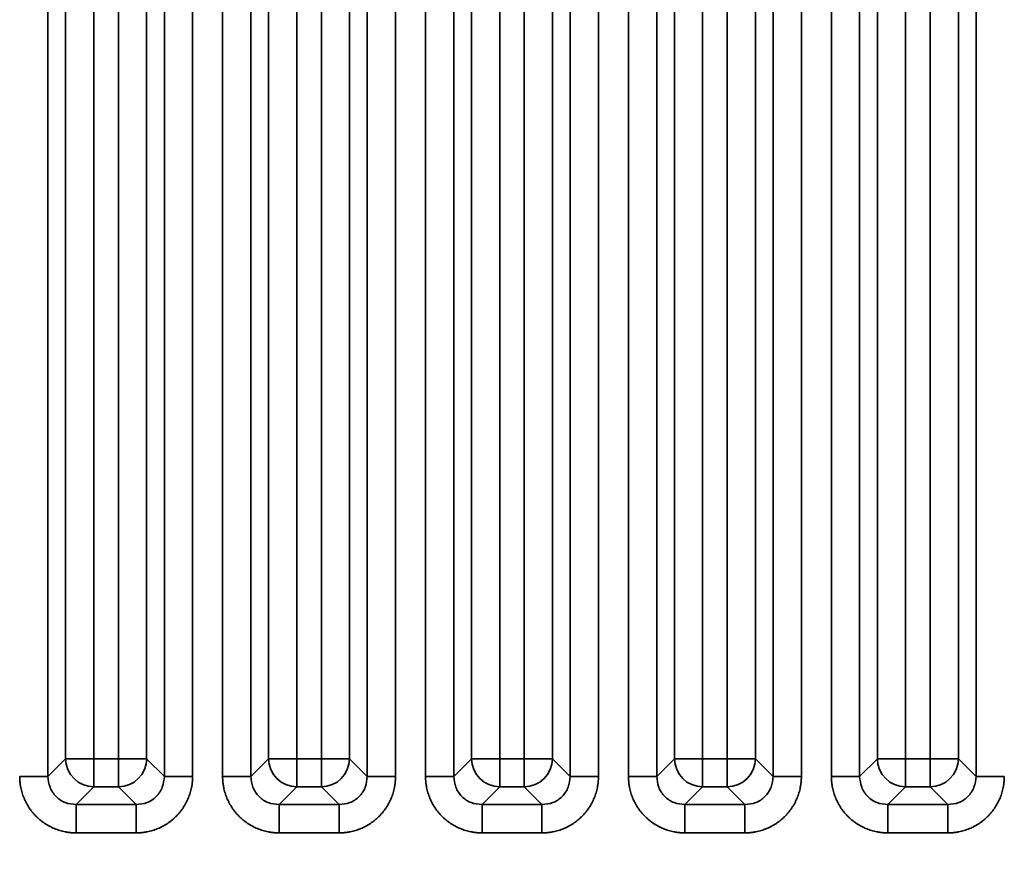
# Model space of a CAD drawing. Header units: millimetres. Extents: x 31 to 1647, y 187 to 975.
# Tile 144 of 151: x 1554 to 1578, y 648 to 669. Entities that reach past the tile are written whole.
import ezdxf

# ---------------------------------------------------------------- set-up
doc = ezdxf.new("R2010")
doc.units = ezdxf.units.MM
doc.layers.add('1', color=7, linetype='Continuous', true_color=0xffffff)
doc.styles.add('kanji2', font='simplex.shx', dxfattribs={"bigfont": 'bigfont.shx'})
doc.dimstyles.get("Standard").update_dxf_attribs({"dimtxt": 0.18, "dimasz": 0.18, "dimexe": 0.18, "dimexo": 0.0625, "dimgap": 0.09, "dimtad": 0, "dimtih": 1, "dimtoh": 1, "dimdec": 4, "dimzin": 0, "dimdsep": 46, "dimtxsty": 'Standard', "dimcen": 0.09, "dimadec": 0, "dimazin": 0, "dimtfac": 1, "dimtdec": 4, "dimtofl": 0, "dimtmove": 0, "dimatfit": 3, "dimfxl": 1, "dimtolj": 1, "dimtzin": 0, "dimarcsym": 0})

# ---------------------------------------------------------------- blocks, each defined once
blk = doc.blocks.new('_U14')
at = {"layer": '1', "color": 146, "lineweight": 13}
for p, q in [((1042.396509, 415.784238), (1042.396509, 818.404317)), ((1619.316509, 415.784238), (1619.316509, 818.404317)), ((1042.396509, 816.404317), (1045.396506, 817.208165)), ((1619.316509, 816.404317), (1616.316506, 817.208165)), ((1042.396509, 816.404317), (1619.316509, 816.404317)), ((1042.396509, 816.404317), (1045.396512, 815.600469)), ((1619.316509, 816.404317), (1616.316512, 815.600469))]:
    blk.add_line(p, q, dxfattribs=at)
at = {"layer": '1', "color": 146, "linetype": 'Continuous', "lineweight": 13, "insert": (1324.478493, 816.170809), "char_height": 3, "attachment_point": 7, "line_spacing_factor": 0.63253, "style": 'kanji2'}
blk.add_mtext('\\W0.9303;576.9', dxfattribs=at)
blk = doc.blocks.new('_Open')
at = {"color": 0, "linetype": 'ByBlock', "lineweight": -2}
for p, q in [((-1, 0.166667), (0, 0)), ((-1, -0.166667), (0, 0)), ((0, 0), (-1, 0))]:
    blk.add_line(p, q, dxfattribs=at)
blk = doc.blocks.new('_U28')
at = {"layer": '1', "color": 146, "lineweight": 13}
for p, q in [((1619.316509, 703.864238), (966.892589, 703.864238)), ((968.892589, 703.864238), (968.088741, 700.864235)), ((968.892589, 703.864238), (968.892589, 415.784238)), ((968.892589, 703.864238), (969.696437, 700.864241)), ((968.892589, 415.784238), (968.088741, 418.784235)), ((968.892589, 415.784238), (969.696437, 418.784241)), ((1619.316509, 415.784238), (966.892589, 415.784238))]:
    blk.add_line(p, q, dxfattribs=at)
at = {"layer": '1', "color": 146, "linetype": 'Continuous', "lineweight": 13, "insert": (969.420097, 553.422222), "char_height": 3, "attachment_point": 7, "rotation": 90, "line_spacing_factor": 0.63253, "style": 'kanji2'}
blk.add_mtext('\\W0.9631;288.1', dxfattribs=at)

msp = doc.modelspace()

# ---------------------------------------------------------------- linework, layer by layer
at = {"layer": '1', "color": 18, "linetype": 'Continuous', "lineweight": 35}
for p, q in [((1554.4224, 725.5372), (1554.4224, 650.0613)), ((1557.2906, 650.0613), (1557.2906, 725.5372)), ((1557.9868, 725.5372), (1557.9868, 650.0613)), ((1558.7262, 650.0613), (1558.7262, 725.5372)), ((1559.4224, 725.5372), (1559.4224, 650.0613)), ((1562.2906, 650.0613), (1562.2906, 725.5372)), ((1562.9868, 725.5372), (1562.9868, 650.0613)), ((1554.8582, 650.4971), (1554.8582, 725.1014)), ((1555.5544, 725.1014), (1555.5544, 650.4971)), ((1556.1587, 650.4971), (1556.1587, 725.1014)), ((1556.8548, 725.1014), (1556.8548, 650.4971)), ((1559.8582, 650.4971), (1559.8582, 725.1014)), ((1560.5544, 725.1014), (1560.5544, 650.4971)), ((1561.1587, 650.4971), (1561.1587, 725.1014)), ((1561.8548, 725.1014), (1561.8548, 650.4971)), ((1563.7262, 650.0613), (1563.7262, 723.2336)), ((1564.4224, 723.2336), (1564.4224, 650.0613)), ((1564.8582, 650.4971), (1564.8582, 722.1815)), ((1565.5544, 721.7013), (1565.5544, 650.4971)), ((1566.1587, 650.4971), (1566.1587, 720.5614)), ((1566.8548, 720.5614), (1566.8548, 650.4971)), ((1567.2906, 650.0613), (1567.2906, 720.7419)), ((1567.9868, 720.7419), (1567.9868, 650.0613)), ((1568.7262, 650.0613), (1568.7262, 718.2336)), ((1569.4224, 718.2336), (1569.4224, 650.0613)), ((1569.8582, 650.4971), (1569.8582, 717.1815)), ((1570.5544, 716.7013), (1570.5544, 650.4971)), ((1572.2906, 650.0613), (1572.2906, 715.7419)), ((1572.9868, 715.7419), (1572.9868, 650.0613)), ((1571.1587, 650.4971), (1571.1587, 715.5614)), ((1571.8548, 715.5614), (1571.8548, 650.4971)), ((1573.7262, 650.0613), (1573.7262, 713.2336)), ((1574.4224, 713.2336), (1574.4224, 650.0613)), ((1574.8582, 650.4971), (1574.8582, 712.1815)), ((1575.5544, 711.7013), (1575.5544, 650.4971)), ((1577.2906, 650.0613), (1577.2906, 710.7419)), ((1576.1587, 650.4971), (1576.1587, 710.5614)), ((1576.8548, 710.5614), (1576.8548, 650.4971)), ((1554.4224, 650.0613), (1554.8582, 650.4971)), ((1555.5544, 650.4971), (1554.8582, 650.4971)), ((1555.5544, 650.4971), (1555.5544, 649.8009)), ((1555.5544, 650.4971), (1556.1587, 650.4971)), ((1556.1587, 650.4971), (1556.1587, 649.8009)), ((1556.8548, 650.4971), (1556.1587, 650.4971)), ((1556.8548, 650.4971), (1557.2906, 650.0613)), ((1559.4224, 650.0613), (1559.8582, 650.4971)), ((1559.8582, 650.4971), (1560.5544, 650.4971)), ((1560.5544, 650.4971), (1561.1587, 650.4971)), ((1560.5544, 649.8009), (1560.5544, 650.4971)), ((1561.1587, 649.8009), (1561.1587, 650.4971)), ((1561.1587, 650.4971), (1561.8548, 650.4971)), ((1561.8548, 650.4971), (1562.2906, 650.0613)), ((1564.4224, 650.0613), (1564.8582, 650.4971)), ((1565.5544, 650.4971), (1564.8582, 650.4971)), ((1565.5544, 650.4971), (1566.1587, 650.4971)), ((1565.5544, 650.4971), (1565.5544, 649.8009)), ((1566.1587, 650.4971), (1566.1587, 649.8009)), ((1566.8548, 650.4971), (1566.1587, 650.4971)), ((1566.8548, 650.4971), (1567.2906, 650.0613)), ((1569.4224, 650.0613), (1569.8582, 650.4971)), ((1569.8582, 650.4971), (1570.5544, 650.4971)), ((1570.5544, 650.4971), (1571.1587, 650.4971)), ((1570.5544, 649.8009), (1570.5544, 650.4971)), ((1571.1587, 649.8009), (1571.1587, 650.4971)), ((1571.1587, 650.4971), (1571.8548, 650.4971)), ((1571.8548, 650.4971), (1572.2906, 650.0613)), ((1574.4224, 650.0613), (1574.8582, 650.4971)), ((1575.5544, 650.4971), (1574.8582, 650.4971)), ((1575.5544, 650.4971), (1575.5544, 649.8009)), ((1575.5544, 650.4971), (1576.1587, 650.4971)), ((1576.1587, 650.4971), (1576.1587, 649.8009)), ((1576.8548, 650.4971), (1576.1587, 650.4971)), ((1576.8548, 650.4971), (1577.2906, 650.0613)), ((1555.5544, 649.8009), (1555.1186, 649.3651)), ((1556.1587, 649.8009), (1555.5544, 649.8009)), ((1556.5945, 649.3651), (1556.1587, 649.8009)), ((1560.5544, 649.8009), (1560.1186, 649.3651)), ((1561.1587, 649.8009), (1560.5544, 649.8009)), ((1561.5945, 649.3651), (1561.1587, 649.8009)), ((1565.5544, 649.8009), (1565.1186, 649.3651)), ((1566.1587, 649.8009), (1565.5544, 649.8009)), ((1566.5945, 649.3651), (1566.1587, 649.8009)), ((1570.5544, 649.8009), (1570.1186, 649.3651)), ((1571.1587, 649.8009), (1570.5544, 649.8009)), ((1571.5945, 649.3651), (1571.1587, 649.8009)), ((1575.5544, 649.8009), (1575.1186, 649.3651)), ((1576.1587, 649.8009), (1575.5544, 649.8009)), ((1576.5945, 649.3651), (1576.1587, 649.8009)), ((1555.1186, 649.3651), (1556.5945, 649.3651)), ((1560.1186, 649.3651), (1561.5945, 649.3651)), ((1565.1186, 649.3651), (1566.5945, 649.3651)), ((1570.1186, 649.3651), (1571.5945, 649.3651)), ((1575.1186, 649.3651), (1576.5945, 649.3651)), ((1556.5945, 648.669), (1555.1186, 648.669)), ((1561.5945, 648.669), (1560.1186, 648.669)), ((1566.5945, 648.669), (1565.1186, 648.669)), ((1571.5945, 648.669), (1570.1186, 648.669)), ((1576.5945, 648.669), (1575.1186, 648.669))]:
    msp.add_line(p, q, dxfattribs=at)
for centre, major_axis in [((1555.5544, 650.4971), (-0.495, 0.495)), ((1556.1587, 650.4971), (-0.495, -0.495)), ((1560.5544, 650.4971), (-0.495, 0.495)), ((1561.1587, 650.4971), (-0.495, -0.495)), ((1565.5544, 650.4971), (-0.495, 0.495)), ((1566.1587, 650.4971), (-0.495, -0.495)), ((1570.5544, 650.4971), (-0.495, 0.495)), ((1571.1587, 650.4971), (-0.495, -0.495)), ((1575.5544, 650.4971), (-0.495, 0.495)), ((1576.1587, 650.4971), (-0.495, -0.495))]:
    msp.add_ellipse(centre, major_axis=major_axis, ratio=0.989133, start_param=0.7908614, end_param=2.3507313, dxfattribs=at)
for points, knots in [([(1554.4212, 650.0613), (1554.4169, 650.0614), (1554.4087, 650.0615), (1554.3846, 650.0617), (1554.3688, 650.0618), (1554.3301, 650.0618), (1554.3073, 650.0618), (1554.2553, 650.0618), (1554.2262, 650.0618), (1554.1627, 650.0617), (1554.1283, 650.0616), (1554.0554, 650.0615), (1554.0169, 650.0615), (1553.9371, 650.0614), (1553.8958, 650.0614), (1553.8117, 650.0613), (1553.769, 650.0613), (1553.7262, 650.0613)], [0, 0, 0, 0, 0.125, 0.125, 0.25, 0.25, 0.375, 0.375, 0.5, 0.5, 0.625, 0.625, 0.75, 0.75, 0.875, 0.875, 1, 1, 1, 1]), ([(1554.4224, 650.0613), (1554.4318, 649.9693), (1554.4507, 649.7862), (1554.611, 649.5539), (1554.8433, 649.3934), (1555.0265, 649.3746), (1555.1186, 649.3651)], [0, 0, 0, 0, 0.251262, 0.4998651, 0.7485362, 1, 1, 1, 1]), ([(1556.5945, 649.3651), (1556.6866, 649.3746), (1556.8697, 649.3934), (1557.102, 649.5539), (1557.2624, 649.7862), (1557.2812, 649.9693), (1557.2906, 650.0613)], [0, 0, 0, 0, 0.2514638, 0.5001349, 0.748738, 1, 1, 1, 1]), ([(1557.9868, 650.0613), (1557.9441, 650.0613), (1557.9013, 650.0613), (1557.8172, 650.0614), (1557.7759, 650.0614), (1557.6961, 650.0615), (1557.6576, 650.0615), (1557.5847, 650.0616), (1557.5503, 650.0617), (1557.4868, 650.0618), (1557.4577, 650.0618), (1557.4058, 650.0618), (1557.3829, 650.0618), (1557.3442, 650.0618), (1557.3284, 650.0617), (1557.3044, 650.0615), (1557.2961, 650.0614), (1557.2918, 650.0613)], [0, 0, 0, 0, 0.125, 0.125, 0.25, 0.25, 0.375, 0.375, 0.5, 0.5, 0.625, 0.625, 0.75, 0.75, 0.875, 0.875, 1, 1, 1, 1]), ([(1558.7262, 650.0613), (1558.769, 650.0613), (1558.8117, 650.0613), (1558.8958, 650.0613), (1558.9372, 650.0613), (1559.017, 650.0613), (1559.0555, 650.0613), (1559.1284, 650.0613), (1559.1628, 650.0613), (1559.2264, 650.0613), (1559.2555, 650.0613), (1559.3076, 650.0613), (1559.3305, 650.0613), (1559.3693, 650.0613), (1559.3853, 650.0613), (1559.4095, 650.0613), (1559.4179, 650.0613), (1559.4224, 650.0613)], [0, 0, 0, 0, 0.125, 0.125, 0.25, 0.25, 0.375, 0.375, 0.5, 0.5, 0.625, 0.625, 0.75, 0.75, 0.875, 0.875, 1, 1, 1, 1]), ([(1559.4224, 650.0613), (1559.4318, 649.9693), (1559.4507, 649.7862), (1559.611, 649.5539), (1559.8433, 649.3934), (1560.0265, 649.3746), (1560.1186, 649.3651)], [0, 0, 0, 0, 0.251262, 0.4998651, 0.7485362, 1, 1, 1, 1]), ([(1561.5945, 649.3651), (1561.6866, 649.3746), (1561.8697, 649.3934), (1562.102, 649.5539), (1562.2624, 649.7862), (1562.2812, 649.9693), (1562.2906, 650.0613)], [0, 0, 0, 0, 0.2514638, 0.5001349, 0.748738, 1, 1, 1, 1]), ([(1562.2906, 650.0613), (1562.2951, 650.0613), (1562.3035, 650.0613), (1562.3278, 650.0613), (1562.3437, 650.0613), (1562.3825, 650.0613), (1562.4054, 650.0613), (1562.4575, 650.0613), (1562.4866, 650.0613), (1562.5502, 650.0613), (1562.5846, 650.0613), (1562.6575, 650.0613), (1562.696, 650.0613), (1562.7759, 650.0613), (1562.8172, 650.0613), (1562.9013, 650.0613), (1562.944, 650.0613), (1562.9868, 650.0613)], [0, 0, 0, 0, 0.125, 0.125, 0.25, 0.25, 0.375, 0.375, 0.5, 0.5, 0.625, 0.625, 0.75, 0.75, 0.875, 0.875, 1, 1, 1, 1]), ([(1563.7262, 650.0613), (1563.769, 650.0613), (1563.8117, 650.0613), (1563.8958, 650.0613), (1563.9372, 650.0613), (1564.017, 650.0613), (1564.0555, 650.0613), (1564.1284, 650.0613), (1564.1628, 650.0613), (1564.2264, 650.0613), (1564.2555, 650.0613), (1564.3076, 650.0613), (1564.3305, 650.0613), (1564.3693, 650.0613), (1564.3853, 650.0613), (1564.4095, 650.0613), (1564.4179, 650.0613), (1564.4224, 650.0613)], [0, 0, 0, 0, 0.125, 0.125, 0.25, 0.25, 0.375, 0.375, 0.5, 0.5, 0.625, 0.625, 0.75, 0.75, 0.875, 0.875, 1, 1, 1, 1]), ([(1564.4224, 650.0613), (1564.4318, 649.9693), (1564.4507, 649.7862), (1564.611, 649.5539), (1564.8433, 649.3934), (1565.0265, 649.3746), (1565.1186, 649.3651)], [0, 0, 0, 0, 0.251262, 0.4998651, 0.7485362, 1, 1, 1, 1]), ([(1566.5945, 649.3651), (1566.6866, 649.3746), (1566.8697, 649.3934), (1567.102, 649.5539), (1567.2624, 649.7862), (1567.2812, 649.9693), (1567.2906, 650.0613)], [0, 0, 0, 0, 0.2514638, 0.5001349, 0.748738, 1, 1, 1, 1]), ([(1567.2906, 650.0613), (1567.2951, 650.0613), (1567.3035, 650.0613), (1567.3278, 650.0613), (1567.3437, 650.0613), (1567.3825, 650.0613), (1567.4054, 650.0613), (1567.4575, 650.0613), (1567.4866, 650.0613), (1567.5502, 650.0613), (1567.5846, 650.0613), (1567.6575, 650.0613), (1567.696, 650.0613), (1567.7759, 650.0613), (1567.8172, 650.0613), (1567.9013, 650.0613), (1567.944, 650.0613), (1567.9868, 650.0613)], [0, 0, 0, 0, 0.125, 0.125, 0.25, 0.25, 0.375, 0.375, 0.5, 0.5, 0.625, 0.625, 0.75, 0.75, 0.875, 0.875, 1, 1, 1, 1]), ([(1569.4212, 650.0613), (1569.4169, 650.0614), (1569.4087, 650.0615), (1569.3846, 650.0617), (1569.3688, 650.0618), (1569.3301, 650.0618), (1569.3073, 650.0618), (1569.2553, 650.0618), (1569.2262, 650.0618), (1569.1627, 650.0617), (1569.1283, 650.0616), (1569.0554, 650.0615), (1569.0169, 650.0615), (1568.9371, 650.0614), (1568.8958, 650.0614), (1568.8117, 650.0613), (1568.769, 650.0613), (1568.7262, 650.0613)], [0, 0, 0, 0, 0.125, 0.125, 0.25, 0.25, 0.375, 0.375, 0.5, 0.5, 0.625, 0.625, 0.75, 0.75, 0.875, 0.875, 1, 1, 1, 1]), ([(1569.4224, 650.0613), (1569.4318, 649.9693), (1569.4507, 649.7862), (1569.611, 649.5539), (1569.8433, 649.3934), (1570.0265, 649.3746), (1570.1186, 649.3651)], [0, 0, 0, 0, 0.251262, 0.4998651, 0.7485362, 1, 1, 1, 1]), ([(1571.5945, 649.3651), (1571.6866, 649.3746), (1571.8697, 649.3934), (1572.102, 649.5539), (1572.2624, 649.7862), (1572.2812, 649.9693), (1572.2906, 650.0613)], [0, 0, 0, 0, 0.2514638, 0.5001349, 0.748738, 1, 1, 1, 1]), ([(1572.9868, 650.0613), (1572.9441, 650.0613), (1572.9013, 650.0613), (1572.8172, 650.0614), (1572.7759, 650.0614), (1572.6961, 650.0615), (1572.6576, 650.0615), (1572.5847, 650.0616), (1572.5503, 650.0617), (1572.4868, 650.0618), (1572.4577, 650.0618), (1572.4058, 650.0618), (1572.3829, 650.0618), (1572.3442, 650.0618), (1572.3284, 650.0617), (1572.3044, 650.0615), (1572.2961, 650.0614), (1572.2918, 650.0613)], [0, 0, 0, 0, 0.125, 0.125, 0.25, 0.25, 0.375, 0.375, 0.5, 0.5, 0.625, 0.625, 0.75, 0.75, 0.875, 0.875, 1, 1, 1, 1]), ([(1573.7262, 650.0613), (1573.769, 650.0613), (1573.8117, 650.0613), (1573.8958, 650.0613), (1573.9372, 650.0613), (1574.017, 650.0613), (1574.0555, 650.0613), (1574.1284, 650.0613), (1574.1628, 650.0613), (1574.2264, 650.0613), (1574.2555, 650.0613), (1574.3076, 650.0613), (1574.3305, 650.0613), (1574.3693, 650.0613), (1574.3853, 650.0613), (1574.4095, 650.0613), (1574.4179, 650.0613), (1574.4224, 650.0613)], [0, 0, 0, 0, 0.125, 0.125, 0.25, 0.25, 0.375, 0.375, 0.5, 0.5, 0.625, 0.625, 0.75, 0.75, 0.875, 0.875, 1, 1, 1, 1]), ([(1574.4224, 650.0613), (1574.4318, 649.9693), (1574.4507, 649.7862), (1574.611, 649.5539), (1574.8433, 649.3934), (1575.0265, 649.3746), (1575.1186, 649.3651)], [0, 0, 0, 0, 0.251262, 0.4998651, 0.7485362, 1, 1, 1, 1]), ([(1576.5945, 649.3651), (1576.6866, 649.3746), (1576.8697, 649.3934), (1577.102, 649.5539), (1577.2624, 649.7862), (1577.2812, 649.9693), (1577.2906, 650.0613)], [0, 0, 0, 0, 0.2514638, 0.5001349, 0.748738, 1, 1, 1, 1]), ([(1577.2906, 650.0613), (1577.2951, 650.0613), (1577.3035, 650.0613), (1577.3278, 650.0613), (1577.3437, 650.0613), (1577.3825, 650.0613), (1577.4054, 650.0613), (1577.4575, 650.0613), (1577.4866, 650.0613), (1577.5502, 650.0613), (1577.5846, 650.0613), (1577.6575, 650.0613), (1577.696, 650.0613), (1577.7759, 650.0613), (1577.8172, 650.0613), (1577.9013, 650.0613), (1577.944, 650.0613), (1577.9868, 650.0613)], [0, 0, 0, 0, 0.125, 0.125, 0.25, 0.25, 0.375, 0.375, 0.5, 0.5, 0.625, 0.625, 0.75, 0.75, 0.875, 0.875, 1, 1, 1, 1]), ([(1555.1186, 648.669), (1555.1186, 648.7117), (1555.1186, 648.7544), (1555.1186, 648.8385), (1555.1187, 648.8798), (1555.1188, 648.9596), (1555.1188, 648.9981), (1555.1189, 649.071), (1555.119, 649.1054), (1555.119, 649.1689), (1555.1191, 649.198), (1555.1191, 649.25), (1555.1191, 649.2728), (1555.119, 649.3115), (1555.119, 649.3273), (1555.1188, 649.3514), (1555.1187, 649.3596), (1555.1185, 649.364)], [0, 0, 0, 0, 0.125, 0.125, 0.25, 0.25, 0.375, 0.375, 0.5, 0.5, 0.625, 0.625, 0.75, 0.75, 0.875, 0.875, 1, 1, 1, 1]), ([(1556.5945, 648.669), (1556.5945, 648.7117), (1556.5945, 648.7545), (1556.5945, 648.8386), (1556.5945, 648.8799), (1556.5945, 648.9597), (1556.5945, 648.9982), (1556.5945, 649.0712), (1556.5945, 649.1056), (1556.5945, 649.1691), (1556.5945, 649.1983), (1556.5945, 649.2503), (1556.5945, 649.2732), (1556.5945, 649.3121), (1556.5945, 649.328), (1556.5945, 649.3523), (1556.5945, 649.3607), (1556.5945, 649.3651)], [0, 0, 0, 0, 0.125, 0.125, 0.25, 0.25, 0.375, 0.375, 0.5, 0.5, 0.625, 0.625, 0.75, 0.75, 0.875, 0.875, 1, 1, 1, 1]), ([(1560.1186, 649.3651), (1560.1186, 649.3607), (1560.1186, 649.3523), (1560.1186, 649.328), (1560.1186, 649.3121), (1560.1186, 649.2732), (1560.1186, 649.2503), (1560.1186, 649.1983), (1560.1186, 649.1691), (1560.1186, 649.1056), (1560.1186, 649.0712), (1560.1186, 648.9982), (1560.1186, 648.9597), (1560.1186, 648.8799), (1560.1186, 648.8386), (1560.1186, 648.7545), (1560.1186, 648.7117), (1560.1186, 648.669)], [0, 0, 0, 0, 0.125, 0.125, 0.25, 0.25, 0.375, 0.375, 0.5, 0.5, 0.625, 0.625, 0.75, 0.75, 0.875, 0.875, 1, 1, 1, 1]), ([(1561.5945, 649.364), (1561.5943, 649.3596), (1561.5942, 649.3514), (1561.594, 649.3273), (1561.594, 649.3115), (1561.5939, 649.2728), (1561.5939, 649.25), (1561.594, 649.198), (1561.594, 649.1689), (1561.5941, 649.1054), (1561.5941, 649.071), (1561.5942, 648.9981), (1561.5942, 648.9596), (1561.5943, 648.8798), (1561.5944, 648.8385), (1561.5944, 648.7544), (1561.5945, 648.7117), (1561.5945, 648.669)], [0, 0, 0, 0, 0.125, 0.125, 0.25, 0.25, 0.375, 0.375, 0.5, 0.5, 0.625, 0.625, 0.75, 0.75, 0.875, 0.875, 1, 1, 1, 1]), ([(1565.1186, 649.3651), (1565.1186, 649.3607), (1565.1186, 649.3523), (1565.1186, 649.328), (1565.1186, 649.3121), (1565.1186, 649.2732), (1565.1186, 649.2503), (1565.1186, 649.1983), (1565.1186, 649.1691), (1565.1186, 649.1056), (1565.1186, 649.0712), (1565.1186, 648.9982), (1565.1186, 648.9597), (1565.1186, 648.8799), (1565.1186, 648.8386), (1565.1186, 648.7545), (1565.1186, 648.7117), (1565.1186, 648.669)], [0, 0, 0, 0, 0.125, 0.125, 0.25, 0.25, 0.375, 0.375, 0.5, 0.5, 0.625, 0.625, 0.75, 0.75, 0.875, 0.875, 1, 1, 1, 1]), ([(1566.5945, 649.364), (1566.5943, 649.3596), (1566.5942, 649.3514), (1566.594, 649.3273), (1566.594, 649.3115), (1566.5939, 649.2728), (1566.5939, 649.25), (1566.594, 649.198), (1566.594, 649.1689), (1566.5941, 649.1054), (1566.5941, 649.071), (1566.5942, 648.9981), (1566.5942, 648.9596), (1566.5943, 648.8798), (1566.5944, 648.8385), (1566.5944, 648.7544), (1566.5945, 648.7117), (1566.5945, 648.669)], [0, 0, 0, 0, 0.125, 0.125, 0.25, 0.25, 0.375, 0.375, 0.5, 0.5, 0.625, 0.625, 0.75, 0.75, 0.875, 0.875, 1, 1, 1, 1]), ([(1570.1186, 648.669), (1570.1186, 648.7117), (1570.1186, 648.7544), (1570.1186, 648.8385), (1570.1187, 648.8798), (1570.1188, 648.9596), (1570.1188, 648.9981), (1570.1189, 649.071), (1570.119, 649.1054), (1570.119, 649.1689), (1570.1191, 649.198), (1570.1191, 649.25), (1570.1191, 649.2728), (1570.119, 649.3115), (1570.119, 649.3273), (1570.1188, 649.3514), (1570.1187, 649.3596), (1570.1185, 649.364)], [0, 0, 0, 0, 0.125, 0.125, 0.25, 0.25, 0.375, 0.375, 0.5, 0.5, 0.625, 0.625, 0.75, 0.75, 0.875, 0.875, 1, 1, 1, 1]), ([(1571.5945, 648.669), (1571.5945, 648.7117), (1571.5945, 648.7545), (1571.5945, 648.8386), (1571.5945, 648.8799), (1571.5945, 648.9597), (1571.5945, 648.9982), (1571.5945, 649.0712), (1571.5945, 649.1056), (1571.5945, 649.1691), (1571.5945, 649.1983), (1571.5945, 649.2503), (1571.5945, 649.2732), (1571.5945, 649.3121), (1571.5945, 649.328), (1571.5945, 649.3523), (1571.5945, 649.3607), (1571.5945, 649.3651)], [0, 0, 0, 0, 0.125, 0.125, 0.25, 0.25, 0.375, 0.375, 0.5, 0.5, 0.625, 0.625, 0.75, 0.75, 0.875, 0.875, 1, 1, 1, 1]), ([(1575.1186, 649.3651), (1575.1186, 649.3607), (1575.1186, 649.3523), (1575.1186, 649.328), (1575.1186, 649.3121), (1575.1186, 649.2732), (1575.1186, 649.2503), (1575.1186, 649.1983), (1575.1186, 649.1691), (1575.1186, 649.1056), (1575.1186, 649.0712), (1575.1186, 648.9982), (1575.1186, 648.9597), (1575.1186, 648.8799), (1575.1186, 648.8386), (1575.1186, 648.7545), (1575.1186, 648.7117), (1575.1186, 648.669)], [0, 0, 0, 0, 0.125, 0.125, 0.25, 0.25, 0.375, 0.375, 0.5, 0.5, 0.625, 0.625, 0.75, 0.75, 0.875, 0.875, 1, 1, 1, 1]), ([(1576.5945, 649.364), (1576.5943, 649.3596), (1576.5942, 649.3514), (1576.594, 649.3273), (1576.594, 649.3115), (1576.5939, 649.2728), (1576.5939, 649.25), (1576.594, 649.198), (1576.594, 649.1689), (1576.5941, 649.1054), (1576.5941, 649.071), (1576.5942, 648.9981), (1576.5942, 648.9596), (1576.5943, 648.8798), (1576.5944, 648.8385), (1576.5944, 648.7544), (1576.5945, 648.7117), (1576.5945, 648.669)], [0, 0, 0, 0, 0.125, 0.125, 0.25, 0.25, 0.375, 0.375, 0.5, 0.5, 0.625, 0.625, 0.75, 0.75, 0.875, 0.875, 1, 1, 1, 1])]:
    msp.add_open_spline(points, degree=3, knots=knots, dxfattribs=at)
for points in [[(1555.1186, 648.669), (1554.8409, 648.669), (1554.3291, 648.88), (1553.9379, 649.2709), (1553.7262, 649.783), (1553.7262, 650.0613)], [(1557.9868, 650.0613), (1557.9868, 649.7836), (1557.7757, 649.2718), (1557.3849, 648.8807), (1556.8728, 648.669), (1556.5945, 648.669)], [(1560.1186, 648.669), (1559.8409, 648.669), (1559.3291, 648.88), (1558.9379, 649.2709), (1558.7262, 649.783), (1558.7262, 650.0613)], [(1562.9868, 650.0613), (1562.9868, 649.7836), (1562.7757, 649.2718), (1562.3849, 648.8807), (1561.8728, 648.669), (1561.5945, 648.669)], [(1565.1186, 648.669), (1564.8409, 648.669), (1564.3291, 648.88), (1563.9379, 649.2709), (1563.7262, 649.783), (1563.7262, 650.0613)], [(1567.9868, 650.0613), (1567.9868, 649.7836), (1567.7757, 649.2718), (1567.3849, 648.8807), (1566.8728, 648.669), (1566.5945, 648.669)], [(1570.1186, 648.669), (1569.8409, 648.669), (1569.3291, 648.88), (1568.9379, 649.2709), (1568.7262, 649.783), (1568.7262, 650.0613)], [(1572.9868, 650.0613), (1572.9868, 649.7836), (1572.7757, 649.2718), (1572.3849, 648.8807), (1571.8728, 648.669), (1571.5945, 648.669)], [(1575.1186, 648.669), (1574.8409, 648.669), (1574.3291, 648.88), (1573.9379, 649.2709), (1573.7262, 649.783), (1573.7262, 650.0613)], [(1577.9868, 650.0613), (1577.9868, 649.7836), (1577.7757, 649.2718), (1577.3849, 648.8807), (1576.8728, 648.669), (1576.5945, 648.669)]]:
    msp.add_open_spline(points, degree=2, dxfattribs=at)

# ---------------------------------------------------------------- dimensions: what is measured, and where the dimension line sits
at = {"layer": '1', "color": 146, "linetype": 'Continuous', "lineweight": 13}
dim = msp.add_linear_dim(base=(1619.3165, 816.4043), p1=(1042.3965, 415.7842), p2=(1619.3165, 415.7842), dimstyle='Standard', override={"dimtxt": 3, "dimasz": 3, "dimexe": 2, "dimexo": 0, "dimgap": 0.6, "dimtad": 1, "dimtih": 1, "dimtoh": 0, "dimdec": 1, "dimlfac": 1, "dimzin": 8, "dimdsep": 46, "dimlunit": 2, "dimtxsty": 'kanji2', "dimblk1": 'Open', "dimblk2": 'Open', "dimsah": 1, "dimse1": 0, "dimse2": 0, "dimsd1": 0, "dimsd2": 0, "dimclrd": 146, "dimclre": 146, "dimclrt": 146, "dimtol": 0, "dimtm": -0.1, "dimtfac": 0.833333, "dimtdec": 2, "dimtofl": 1, "dimtmove": 0, "dimtzin": 8, "dimlwd": 13, "dimlwe": 13}, dxfattribs=at)
dim.commit()
dim.dimension.update_dxf_attribs({"geometry": '_U14', "text_midpoint": (1330.8565, 816.4043), "dimtype": 160})
dim = msp.add_linear_dim(base=(968.8926, 415.7842), p1=(1619.3165, 703.8642), p2=(1619.3165, 415.7842), angle=90, dimstyle='Standard', override={"dimtxt": 3, "dimasz": 3, "dimexe": 2, "dimexo": 0, "dimgap": 0.6, "dimtad": 1, "dimtih": 0, "dimtoh": 0, "dimdec": 1, "dimlfac": 1, "dimzin": 8, "dimdsep": 46, "dimlunit": 2, "dimtxsty": 'kanji2', "dimblk1": 'Open', "dimblk2": 'Open', "dimsah": 1, "dimse1": 0, "dimse2": 0, "dimsd1": 0, "dimsd2": 0, "dimclrd": 146, "dimclre": 146, "dimclrt": 146, "dimtol": 0, "dimtm": -0.1, "dimtfac": 0.833333, "dimtdec": 2, "dimtofl": 1, "dimtmove": 0, "dimtzin": 8, "dimlwd": 13, "dimlwe": 13}, dxfattribs=at)
dim.commit()
dim.dimension.update_dxf_attribs({"geometry": '_U28', "text_midpoint": (968.8926, 559.8242), "dimtype": 160})

doc.saveas('drawing.dxf')
